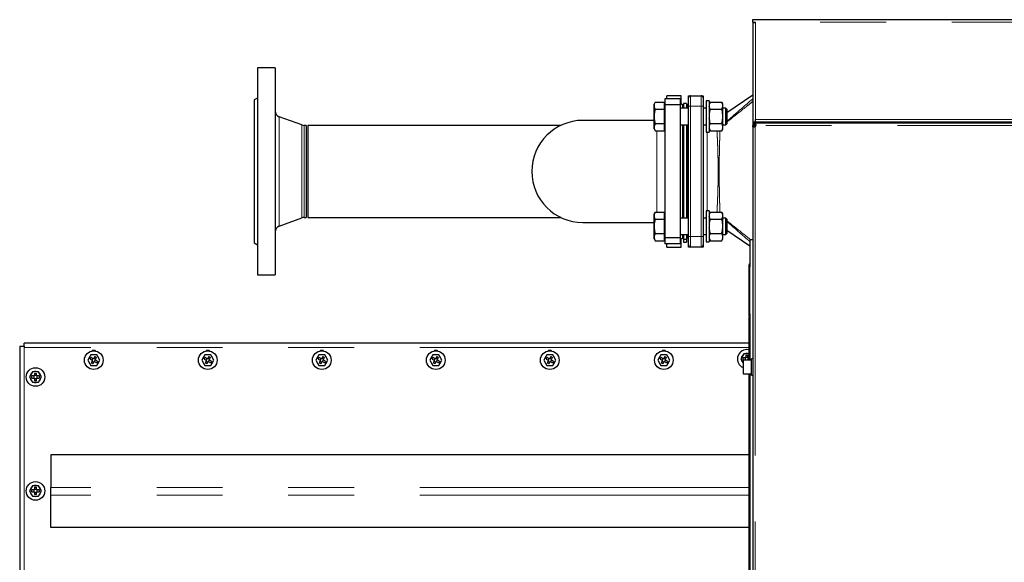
# Model space of a CAD drawing. Header units: millimetres. Extents: x 27 to 265, y 60 to 148.
# Tile 64 of 78: x 150 to 169, y 138 to 148. Entities that reach past the tile are written whole.
import ezdxf

# ---------------------------------------------------------------- set-up
doc = ezdxf.new("R2010")
doc.units = ezdxf.units.MM
doc.linetypes.add('PHANTOM', pattern=[12.7, 6.35, -1.27, 1.27, -1.27, 1.27, -1.27])

msp = doc.modelspace()

# ---------------------------------------------------------------- linework, layer by layer
at = {"color": 7, "linetype": 'Continuous', "lineweight": 25}
for p, q in [((164.232, 148.344), (164.232, 148.394)), ((164.232, 148.394), (164.282, 148.394)), ((164.282, 148.394), (174.422, 148.394)), ((164.232, 148.344), (164.282, 148.344)), ((164.232, 148.344), (164.232, 148.33)), ((164.232, 148.33), (164.232, 146.414)), ((164.257, 148.339), (164.257, 148.344)), ((155.01, 147.464), (154.67, 147.464)), ((154.67, 147.464), (154.67, 143.464)), ((155.01, 147.464), (155.01, 143.464)), ((154.67, 146.878), (154.61, 146.844)), ((162.85, 146.924), (162.57, 146.924)), ((162.57, 146.864), (162.57, 146.924)), ((162.85, 146.764), (162.85, 146.924)), ((162.99, 146.924), (163.03, 146.924)), ((162.99, 146.884), (162.99, 146.924)), ((162.99, 146.724), (162.99, 146.884)), ((163.03, 146.924), (163.23, 146.924)), ((163.23, 146.924), (163.27, 146.924)), ((163.27, 146.924), (163.27, 146.884)), ((163.27, 146.884), (163.27, 146.724)), ((164.232, 146.939), (163.73, 146.598)), ((154.61, 146.844), (154.61, 144.084)), ((162.346, 146.802), (162.324, 146.764)), ((162.324, 146.732), (162.324, 146.764)), ((162.324, 146.524), (162.324, 146.732)), ((162.346, 146.802), (162.524, 146.802)), ((162.524, 146.732), (162.524, 146.802)), ((162.53, 146.764), (162.524, 146.764)), ((162.524, 146.663), (162.524, 146.732)), ((162.83, 146.864), (162.53, 146.864)), ((162.53, 146.864), (162.53, 146.748)), ((162.83, 146.748), (162.53, 146.748)), ((162.53, 146.748), (162.53, 144.179)), ((162.83, 146.864), (162.83, 146.748)), ((162.87, 146.744), (162.83, 146.784)), ((162.83, 146.748), (162.83, 144.179)), ((162.99, 146.684), (162.83, 146.684)), ((162.89, 146.744), (162.85, 146.767)), ((162.89, 146.744), (162.87, 146.744)), ((162.87, 146.744), (162.87, 146.684)), ((162.95, 146.774), (162.89, 146.774)), ((162.89, 146.774), (162.89, 146.684)), ((162.95, 146.774), (162.95, 146.684)), ((162.96, 146.744), (162.95, 146.744)), ((162.99, 144.204), (162.99, 146.724)), ((163.27, 146.724), (163.27, 144.204)), ((163.33, 146.684), (163.27, 146.684)), ((163.39, 146.824), (163.33, 146.824)), ((163.33, 146.824), (163.33, 146.224)), ((163.39, 146.824), (163.39, 146.224)), ((163.411, 146.802), (163.39, 146.766)), ((163.411, 146.802), (163.63, 146.802)), ((163.65, 146.766), (163.63, 146.802)), ((163.65, 146.748), (163.65, 146.766)), ((163.65, 146.717), (163.65, 146.748)), ((163.65, 146.555), (163.65, 146.717)), ((163.71, 146.684), (163.65, 146.684)), ((163.73, 146.664), (163.71, 146.684)), ((163.71, 146.364), (163.71, 146.684)), ((155.529, 146.36), (155.089, 146.52)), ((162.324, 146.317), (162.324, 146.524)), ((162.346, 146.663), (162.524, 146.663)), ((162.524, 146.524), (162.524, 146.663)), ((162.524, 146.386), (162.524, 146.524)), ((163.411, 146.663), (163.63, 146.663)), ((163.65, 146.493), (163.65, 146.555)), ((163.65, 146.332), (163.65, 146.493)), ((163.73, 146.664), (163.73, 146.384)), ((155.61, 146.353), (155.57, 146.353)), ((155.61, 146.353), (155.61, 144.575)), ((160.526, 146.353), (155.64, 146.353)), ((155.64, 146.353), (155.64, 144.575)), ((162.324, 146.449), (160.95, 146.449)), ((162.324, 146.284), (162.324, 146.317)), ((162.346, 146.386), (162.524, 146.386)), ((162.524, 146.317), (162.524, 146.386)), ((162.524, 146.247), (162.524, 146.317)), ((162.83, 146.364), (162.99, 146.364)), ((162.87, 146.364), (162.87, 145.464)), ((162.89, 146.364), (162.89, 144.563)), ((162.95, 146.364), (162.95, 144.563)), ((163.27, 146.364), (163.33, 146.364)), ((163.411, 146.386), (163.63, 146.386)), ((163.65, 146.364), (163.71, 146.364)), ((163.65, 146.301), (163.65, 146.332)), ((163.65, 146.282), (163.65, 146.301)), ((163.71, 146.364), (163.73, 146.384)), ((164.282, 146.414), (164.232, 146.414)), ((164.232, 146.414), (164.232, 146.349)), ((164.232, 146.349), (164.252, 146.349)), ((164.232, 146.326), (164.232, 146.349)), ((164.252, 146.326), (164.232, 146.326)), ((164.232, 146.326), (164.232, 136.281)), ((164.252, 146.326), (164.252, 146.349)), ((164.277, 146.349), (164.252, 146.349)), ((164.258, 146.414), (164.258, 146.394)), ((164.258, 146.391), (164.258, 146.394)), ((211.424, 146.394), (164.258, 146.394)), ((164.258, 146.372), (164.258, 146.391)), ((164.288, 146.349), (164.277, 146.349)), ((164.282, 146.414), (164.282, 146.464)), ((174.422, 146.414), (164.282, 146.414)), ((165.629, 146.414), (165.629, 146.394)), ((165.681, 146.414), (165.681, 146.394)), ((165.784, 146.414), (165.784, 146.394)), ((165.836, 146.414), (165.836, 146.394)), ((162.324, 146.284), (162.346, 146.247)), ((162.346, 146.247), (162.524, 146.247)), ((162.524, 146.284), (162.53, 146.284)), ((163.33, 146.224), (163.39, 146.224)), ((163.39, 146.282), (163.411, 146.247)), ((163.411, 146.247), (163.63, 146.247)), ((163.63, 146.247), (163.65, 146.282)), ((162.87, 145.464), (162.87, 144.563)), ((162.346, 144.68), (162.324, 144.643)), ((162.324, 144.611), (162.324, 144.643)), ((162.324, 144.403), (162.324, 144.611)), ((162.346, 144.68), (162.524, 144.68)), ((162.524, 144.611), (162.524, 144.68)), ((162.53, 144.643), (162.524, 144.643)), ((162.524, 144.542), (162.524, 144.611)), ((163.39, 144.703), (163.33, 144.703)), ((163.33, 144.703), (163.33, 144.103)), ((163.39, 144.703), (163.39, 144.103)), ((163.411, 144.68), (163.39, 144.645)), ((163.411, 144.68), (163.63, 144.68)), ((163.65, 144.645), (163.63, 144.68)), ((163.65, 144.626), (163.65, 144.645)), ((163.65, 144.595), (163.65, 144.626)), ((163.65, 144.434), (163.65, 144.595)), ((155.089, 144.408), (155.529, 144.567)), ((155.57, 144.575), (155.61, 144.575)), ((155.64, 144.575), (160.526, 144.575)), ((160.95, 144.479), (162.324, 144.479)), ((162.324, 144.195), (162.324, 144.403)), ((162.346, 144.542), (162.524, 144.542)), ((162.524, 144.403), (162.524, 144.542)), ((162.524, 144.264), (162.524, 144.403)), ((162.99, 144.563), (162.83, 144.563)), ((163.33, 144.563), (163.27, 144.563)), ((163.411, 144.542), (163.63, 144.542)), ((163.71, 144.563), (163.65, 144.563)), ((163.65, 144.372), (163.65, 144.434)), ((163.73, 144.543), (163.71, 144.563)), ((163.71, 144.243), (163.71, 144.563)), ((163.73, 144.543), (163.73, 144.263)), ((162.346, 144.264), (162.524, 144.264)), ((162.524, 144.195), (162.524, 144.264)), ((162.83, 144.243), (162.99, 144.243)), ((162.87, 144.243), (162.87, 144.184)), ((162.89, 144.243), (162.89, 144.154)), ((162.95, 144.243), (162.95, 144.154)), ((163.27, 144.243), (163.33, 144.243)), ((163.411, 144.264), (163.63, 144.264)), ((163.65, 144.211), (163.65, 144.372)), ((163.65, 144.243), (163.71, 144.243)), ((163.65, 144.18), (163.65, 144.211)), ((163.71, 144.243), (163.73, 144.263)), ((163.73, 144.33), (164.172, 144.029)), ((154.61, 144.084), (154.67, 144.049)), ((162.324, 144.163), (162.324, 144.195)), ((162.324, 144.163), (162.346, 144.126)), ((162.346, 144.126), (162.524, 144.126)), ((162.524, 144.126), (162.524, 144.195)), ((162.524, 144.163), (162.53, 144.163)), ((162.83, 144.179), (162.53, 144.179)), ((162.53, 144.179), (162.53, 144.064)), ((162.83, 144.064), (162.53, 144.064)), ((162.57, 144.004), (162.57, 144.064)), ((162.83, 144.144), (162.87, 144.184)), ((162.83, 144.179), (162.83, 144.064)), ((162.85, 144.161), (162.89, 144.184)), ((162.85, 144.004), (162.85, 144.164)), ((162.87, 144.184), (162.89, 144.184)), ((162.89, 144.154), (162.95, 144.154)), ((162.89, 144.154), (162.89, 144.095)), ((162.89, 144.095), (162.95, 144.095)), ((162.95, 144.184), (162.96, 144.184)), ((162.95, 144.154), (162.95, 144.095)), ((162.99, 144.044), (162.99, 144.204)), ((162.99, 144.004), (162.99, 144.044)), ((163.27, 144.204), (163.27, 144.044)), ((163.27, 144.044), (163.27, 144.004)), ((163.33, 144.103), (163.39, 144.103)), ((163.39, 144.161), (163.411, 144.126)), ((163.411, 144.126), (163.63, 144.126)), ((163.63, 144.126), (163.65, 144.161)), ((163.65, 144.161), (163.65, 144.18)), ((164.172, 144.152), (164.172, 143.637)), ((164.172, 144.152), (164.232, 144.152)), ((162.57, 144.004), (162.85, 144.004)), ((163.03, 144.004), (162.99, 144.004)), ((163.23, 144.004), (163.03, 144.004)), ((163.27, 144.004), (163.23, 144.004)), ((164.156, 143.618), (164.156, 143.658)), ((164.156, 143.658), (164.172, 143.658)), ((154.67, 143.464), (155.01, 143.464)), ((164.156, 142.716), (164.156, 143.618)), ((164.172, 143.637), (164.172, 143.618)), ((164.172, 142.716), (164.172, 143.618)), ((164.156, 142.676), (164.156, 142.716)), ((164.172, 142.716), (164.172, 142.696)), ((164.172, 142.696), (164.172, 141.818)), ((164.172, 142.676), (164.156, 142.676)), ((164.156, 142.676), (164.156, 142.656)), ((164.156, 142.656), (164.172, 142.656)), ((164.156, 141.818), (164.156, 142.656)), ((150.167, 142.088), (150.167, 142.148)), ((164.156, 142.148), (150.167, 142.148)), ((150.082, 142.088), (150.082, 123.3)), ((150.082, 142.088), (150.167, 142.088)), ((150.167, 142.088), (150.167, 142.063)), ((164.055, 141.943), (163.997, 141.843)), ((164.156, 141.943), (164.055, 141.943)), ((151.455, 141.919), (151.397, 141.819)), ((151.397, 141.819), (151.455, 141.719)), ((151.442, 141.837), (151.462, 141.872)), ((151.442, 141.837), (151.485, 141.812)), ((151.57, 141.919), (151.455, 141.919)), ((151.485, 141.812), (151.46, 141.768)), ((151.495, 141.748), (151.46, 141.768)), ((151.505, 141.846), (151.462, 141.872)), ((151.497, 141.851), (151.477, 141.817)), ((151.48, 141.803), (151.515, 141.783)), ((151.495, 141.748), (151.52, 141.792)), ((151.53, 141.89), (151.505, 141.846)), ((151.545, 141.835), (151.51, 141.855)), ((151.52, 141.792), (151.563, 141.767)), ((151.528, 141.787), (151.548, 141.821)), ((151.53, 141.89), (151.565, 141.87)), ((151.54, 141.826), (151.565, 141.87)), ((151.583, 141.801), (151.54, 141.826)), ((151.583, 141.801), (151.563, 141.767)), ((151.628, 141.819), (151.57, 141.919)), ((151.57, 141.719), (151.628, 141.819)), ((153.655, 141.919), (153.597, 141.819)), ((153.597, 141.819), (153.655, 141.719)), ((153.642, 141.837), (153.662, 141.872)), ((153.642, 141.837), (153.685, 141.812)), ((153.77, 141.919), (153.655, 141.919)), ((153.685, 141.812), (153.66, 141.768)), ((153.695, 141.748), (153.66, 141.768)), ((153.705, 141.846), (153.662, 141.872)), ((153.697, 141.851), (153.677, 141.817)), ((153.68, 141.803), (153.715, 141.783)), ((153.695, 141.748), (153.72, 141.792)), ((153.73, 141.89), (153.705, 141.846)), ((153.745, 141.835), (153.71, 141.855)), ((153.72, 141.792), (153.763, 141.767)), ((153.728, 141.787), (153.748, 141.821)), ((153.73, 141.89), (153.765, 141.87)), ((153.74, 141.826), (153.765, 141.87)), ((153.783, 141.801), (153.74, 141.826)), ((153.783, 141.801), (153.763, 141.767)), ((153.828, 141.819), (153.77, 141.919)), ((153.77, 141.719), (153.828, 141.819)), ((155.855, 141.919), (155.797, 141.819)), ((155.797, 141.819), (155.855, 141.719)), ((155.842, 141.837), (155.862, 141.872)), ((155.842, 141.837), (155.885, 141.812)), ((155.97, 141.919), (155.855, 141.919)), ((155.885, 141.812), (155.86, 141.768)), ((155.895, 141.748), (155.86, 141.768)), ((155.905, 141.846), (155.862, 141.872)), ((155.897, 141.851), (155.877, 141.817)), ((155.88, 141.803), (155.915, 141.783)), ((155.895, 141.748), (155.92, 141.792)), ((155.93, 141.89), (155.905, 141.846)), ((155.945, 141.835), (155.91, 141.855)), ((155.92, 141.792), (155.963, 141.767)), ((155.928, 141.787), (155.948, 141.821)), ((155.93, 141.89), (155.965, 141.87)), ((155.94, 141.826), (155.965, 141.87)), ((155.983, 141.801), (155.94, 141.826)), ((155.983, 141.801), (155.963, 141.767)), ((156.028, 141.819), (155.97, 141.919)), ((155.97, 141.719), (156.028, 141.819)), ((158.055, 141.919), (157.997, 141.819)), ((157.997, 141.819), (158.055, 141.719)), ((158.042, 141.837), (158.062, 141.872)), ((158.042, 141.837), (158.085, 141.812)), ((158.17, 141.919), (158.055, 141.919)), ((158.085, 141.812), (158.06, 141.768)), ((158.095, 141.748), (158.06, 141.768)), ((158.105, 141.846), (158.062, 141.872)), ((158.097, 141.851), (158.077, 141.817)), ((158.08, 141.803), (158.115, 141.783)), ((158.095, 141.748), (158.12, 141.792)), ((158.13, 141.89), (158.105, 141.846)), ((158.145, 141.835), (158.11, 141.855)), ((158.12, 141.792), (158.163, 141.767)), ((158.128, 141.787), (158.148, 141.821)), ((158.13, 141.89), (158.165, 141.87)), ((158.14, 141.826), (158.165, 141.87)), ((158.183, 141.801), (158.14, 141.826)), ((158.183, 141.801), (158.163, 141.767)), ((158.228, 141.819), (158.17, 141.919)), ((158.17, 141.719), (158.228, 141.819)), ((160.255, 141.919), (160.197, 141.819)), ((160.197, 141.819), (160.255, 141.719)), ((160.242, 141.837), (160.262, 141.872)), ((160.242, 141.837), (160.285, 141.812)), ((160.37, 141.919), (160.255, 141.919)), ((160.285, 141.812), (160.26, 141.768)), ((160.295, 141.748), (160.26, 141.768)), ((160.305, 141.846), (160.262, 141.872)), ((160.297, 141.851), (160.277, 141.817)), ((160.28, 141.803), (160.315, 141.783)), ((160.295, 141.748), (160.32, 141.792)), ((160.33, 141.89), (160.305, 141.846)), ((160.345, 141.835), (160.31, 141.855)), ((160.32, 141.792), (160.363, 141.767)), ((160.328, 141.787), (160.348, 141.821)), ((160.33, 141.89), (160.365, 141.87)), ((160.34, 141.826), (160.365, 141.87)), ((160.383, 141.801), (160.34, 141.826)), ((160.383, 141.801), (160.363, 141.767)), ((160.428, 141.819), (160.37, 141.919)), ((160.37, 141.719), (160.428, 141.819)), ((162.455, 141.919), (162.397, 141.819)), ((162.397, 141.819), (162.455, 141.719)), ((162.442, 141.837), (162.462, 141.872)), ((162.442, 141.837), (162.485, 141.812)), ((162.57, 141.919), (162.455, 141.919)), ((162.485, 141.812), (162.46, 141.768)), ((162.495, 141.748), (162.46, 141.768)), ((162.505, 141.846), (162.462, 141.872)), ((162.497, 141.851), (162.477, 141.817)), ((162.48, 141.803), (162.515, 141.783)), ((162.495, 141.748), (162.52, 141.792)), ((162.53, 141.89), (162.505, 141.846)), ((162.545, 141.835), (162.51, 141.855)), ((162.52, 141.792), (162.563, 141.767)), ((162.528, 141.787), (162.548, 141.821)), ((162.53, 141.89), (162.565, 141.87)), ((162.54, 141.826), (162.565, 141.87)), ((162.583, 141.801), (162.54, 141.826)), ((162.583, 141.801), (162.563, 141.767)), ((162.628, 141.819), (162.57, 141.919)), ((162.57, 141.719), (162.628, 141.819)), ((163.997, 141.843), (164.042, 141.764)), ((164.092, 141.863), (164.042, 141.863)), ((164.042, 141.823), (164.042, 141.863)), ((164.042, 141.823), (164.092, 141.823)), ((164.042, 141.764), (164.042, 141.808)), ((164.042, 141.764), (164.042, 141.568)), ((164.202, 141.818), (164.052, 141.818)), ((164.082, 141.863), (164.082, 141.823)), ((164.092, 141.913), (164.132, 141.913)), ((164.092, 141.913), (164.092, 141.863)), ((164.132, 141.873), (164.092, 141.873)), ((164.092, 141.823), (164.092, 141.818)), ((164.132, 141.863), (164.132, 141.913)), ((164.156, 141.863), (164.132, 141.863)), ((164.132, 141.818), (164.132, 141.823)), ((164.132, 141.823), (164.156, 141.823)), ((164.142, 141.823), (164.142, 141.863)), ((164.232, 141.845), (164.202, 141.845)), ((164.202, 141.531), (164.202, 141.845)), ((150.33, 141.594), (150.272, 141.494)), ((150.445, 141.594), (150.33, 141.594)), ((150.367, 141.564), (150.407, 141.564)), ((150.367, 141.564), (150.367, 141.514)), ((150.407, 141.514), (150.407, 141.564)), ((150.503, 141.494), (150.445, 141.594)), ((151.455, 141.719), (151.57, 141.719)), ((153.655, 141.719), (153.77, 141.719)), ((155.855, 141.719), (155.97, 141.719)), ((158.055, 141.719), (158.17, 141.719)), ((160.255, 141.719), (160.37, 141.719)), ((162.455, 141.719), (162.57, 141.719)), ((164.052, 141.558), (164.202, 141.558)), ((164.156, 136.696), (164.156, 141.558)), ((164.172, 141.558), (164.172, 136.655)), ((150.272, 141.494), (150.33, 141.394)), ((150.367, 141.514), (150.317, 141.514)), ((150.317, 141.474), (150.317, 141.514)), ((150.317, 141.474), (150.367, 141.474)), ((150.33, 141.394), (150.445, 141.394)), ((150.357, 141.514), (150.357, 141.474)), ((150.407, 141.524), (150.367, 141.524)), ((150.367, 141.474), (150.367, 141.423)), ((150.367, 141.464), (150.407, 141.464)), ((150.407, 141.423), (150.367, 141.423)), ((150.458, 141.514), (150.407, 141.514)), ((150.407, 141.474), (150.458, 141.474)), ((150.407, 141.423), (150.407, 141.474)), ((150.417, 141.474), (150.417, 141.514)), ((150.445, 141.394), (150.503, 141.494)), ((150.458, 141.514), (150.458, 141.474)), ((164.202, 141.531), (164.232, 141.531)), ((164.156, 139.99), (150.682, 139.99)), ((150.682, 139.99), (150.682, 139.361)), ((150.33, 139.394), (150.272, 139.294)), ((150.272, 139.294), (150.33, 139.194)), ((150.367, 139.314), (150.317, 139.314)), ((150.317, 139.274), (150.317, 139.314)), ((150.317, 139.274), (150.367, 139.274)), ((150.445, 139.394), (150.33, 139.394)), ((150.357, 139.314), (150.357, 139.274)), ((150.367, 139.364), (150.407, 139.364)), ((150.367, 139.364), (150.367, 139.314)), ((150.407, 139.324), (150.367, 139.324)), ((150.367, 139.274), (150.367, 139.223)), ((150.407, 139.314), (150.407, 139.364)), ((150.458, 139.314), (150.407, 139.314)), ((150.407, 139.274), (150.458, 139.274)), ((150.407, 139.223), (150.407, 139.274)), ((150.417, 139.274), (150.417, 139.314)), ((150.503, 139.294), (150.445, 139.394)), ((150.445, 139.194), (150.503, 139.294)), ((150.458, 139.314), (150.458, 139.274)), ((150.682, 139.214), (150.682, 139.361)), ((150.33, 139.194), (150.445, 139.194)), ((150.367, 139.264), (150.407, 139.264)), ((150.407, 139.223), (150.367, 139.223)), ((150.682, 138.585), (150.682, 139.214)), ((164.156, 138.585), (150.682, 138.585))]:
    msp.add_line(p, q, dxfattribs=at)
at = {"color": 8, "linetype": 'PHANTOM', "lineweight": 18}
for p, q in [((174.422, 148.344), (164.282, 148.344)), ((164.282, 148.344), (164.282, 146.464)), ((163.03, 146.924), (163.03, 146.724)), ((163.23, 146.724), (163.23, 146.924)), ((162.96, 146.684), (162.96, 146.744)), ((162.99, 146.724), (163.03, 146.724)), ((163.23, 146.724), (163.03, 146.724)), ((163.03, 146.724), (163.03, 144.204)), ((163.23, 146.724), (163.27, 146.724)), ((163.23, 144.204), (163.23, 146.724)), ((155.089, 146.52), (155.089, 144.408)), ((155.529, 146.36), (155.529, 144.567)), ((155.57, 146.353), (155.57, 144.575)), ((162.96, 144.563), (162.96, 146.364)), ((163.664, 146.364), (163.65, 146.353)), ((163.65, 146.361), (163.655, 146.364)), ((164.277, 146.349), (164.277, 146.326)), ((164.277, 146.326), (164.277, 136.281)), ((164.282, 146.464), (174.422, 146.464)), ((211.469, 146.349), (164.288, 146.349)), ((163.35, 146.224), (163.35, 144.703)), ((163.65, 144.574), (163.664, 144.563)), ((163.655, 144.563), (163.65, 144.567)), ((162.96, 144.184), (162.96, 144.243)), ((162.99, 144.204), (163.03, 144.204)), ((163.03, 144.204), (163.23, 144.204)), ((163.03, 144.204), (163.03, 144.004)), ((163.23, 144.204), (163.27, 144.204)), ((163.23, 144.004), (163.23, 144.204)), ((164.172, 143.618), (164.156, 143.618)), ((164.156, 142.716), (164.172, 142.716)), ((150.167, 142.063), (150.167, 123.325)), ((164.156, 142.063), (150.167, 142.063)), ((164.052, 141.818), (164.052, 141.771)), ((164.052, 141.771), (164.052, 141.558)), ((164.156, 139.361), (150.682, 139.361)), ((164.156, 139.214), (150.682, 139.214))]:
    msp.add_line(p, q, dxfattribs=at)
at = {"color": 7, "linetype": 'Continuous', "lineweight": 25, "flags": 128}
for points in [[(164.172, 143.688), (164.172, 143.688), (164.167, 143.683), (164.163, 143.678), (164.159, 143.671), (164.157, 143.665), (164.156, 143.658)], [(164.156, 142.017), (164.149, 142.019), (164.112, 142.023)]]:
    msp.add_lwpolyline(points, dxfattribs=at)
at = {"color": 7, "linetype": 'Continuous', "lineweight": 25}
for centre in [(151.512, 141.819), (153.712, 141.819), (155.912, 141.819), (158.112, 141.819), (160.312, 141.819), (162.512, 141.819), (150.387, 141.494), (150.387, 139.294)]:
    msp.add_circle(centre, 0.18, dxfattribs=at)
for centre, radius, start, end in [((163.03, 146.884), 0.04, 90, 180), ((163.23, 146.884), 0.04, 0, 90), ((162.96, 146.774), 0.03, 270, 0), ((155.13, 146.633), 0.12, 180, 250), ((155.57, 146.473), 0.12, 250, 270), ((160.95, 145.464), 0.985, 90, 270), ((164.258, 146.349), 0.03, 310.8816, 359.9332), ((155.13, 144.295), 0.12, 110, 180), ((155.57, 144.455), 0.12, 90, 110), ((162.96, 144.154), 0.03, 0, 90), ((163.03, 144.044), 0.04, 180, 270), ((163.23, 144.044), 0.04, 270, 0), ((151.512, 141.943), 0.065, 53.3803, 126.6197), ((153.712, 141.943), 0.065, 53.3803, 126.6197), ((155.912, 141.943), 0.065, 53.3803, 126.6197), ((158.112, 141.943), 0.065, 53.3803, 126.6197), ((160.312, 141.943), 0.065, 53.3803, 126.6197), ((162.512, 141.943), 0.065, 53.3803, 126.6197), ((164.112, 141.843), 0.18, 90, 247.1146), ((164.112, 141.843), 0.105, 72.2472, 107.7528), ((151.512, 141.819), 0.105, 132.2472, 167.7528), ((151.512, 141.819), 0.105, 192.2472, 227.7528), ((151.512, 141.819), 0.105, 72.2472, 107.7528), ((151.512, 141.819), 0.105, 12.2472, 47.7528), ((151.512, 141.819), 0.105, 312.2472, 347.7528), ((153.712, 141.819), 0.105, 132.2472, 167.7528), ((153.712, 141.819), 0.105, 192.2472, 227.7528), ((153.712, 141.819), 0.105, 72.2472, 107.7528), ((153.712, 141.819), 0.105, 12.2472, 47.7528), ((153.712, 141.819), 0.105, 312.2472, 347.7528), ((155.912, 141.819), 0.105, 132.2472, 167.7528), ((155.912, 141.819), 0.105, 192.2472, 227.7528), ((155.912, 141.819), 0.105, 72.2472, 107.7528), ((155.912, 141.819), 0.105, 12.2472, 47.7528), ((155.912, 141.819), 0.105, 312.2472, 347.7528), ((158.112, 141.819), 0.105, 132.2472, 167.7528), ((158.112, 141.819), 0.105, 192.2472, 227.7528), ((158.112, 141.819), 0.105, 72.2472, 107.7528), ((158.112, 141.819), 0.105, 12.2472, 47.7528), ((158.112, 141.819), 0.105, 312.2472, 347.7528), ((160.312, 141.819), 0.105, 132.2472, 167.7528), ((160.312, 141.819), 0.105, 192.2472, 227.7528), ((160.312, 141.819), 0.105, 72.2472, 107.7528), ((160.312, 141.819), 0.105, 12.2472, 47.7528), ((160.312, 141.819), 0.105, 312.2472, 347.7528), ((162.512, 141.819), 0.105, 132.2472, 167.7528), ((162.512, 141.819), 0.105, 192.2472, 227.7528), ((162.512, 141.819), 0.105, 72.2472, 107.7528), ((162.512, 141.819), 0.105, 12.2472, 47.7528), ((162.512, 141.819), 0.105, 312.2472, 347.7528), ((164.112, 141.843), 0.105, 132.2472, 167.7528), ((164.112, 141.843), 0.105, 192.2472, 227.7528), ((164.052, 141.808), 0.01, 90, 180), ((150.387, 141.494), 0.105, 132.2472, 167.7528), ((150.387, 141.494), 0.105, 72.2472, 107.7528), ((150.387, 141.494), 0.105, 12.2472, 47.7528), ((151.512, 141.819), 0.105, 252.2472, 287.7528), ((153.712, 141.819), 0.105, 252.2472, 287.7528), ((155.912, 141.819), 0.105, 252.2472, 287.7528), ((158.112, 141.819), 0.105, 252.2472, 287.7528), ((160.312, 141.819), 0.105, 252.2472, 287.7528), ((162.512, 141.819), 0.105, 252.2472, 287.7528), ((164.052, 141.568), 0.01, 180, 270), ((150.387, 141.494), 0.105, 192.2472, 227.7528), ((150.387, 141.494), 0.105, 252.2472, 287.7528), ((150.387, 141.494), 0.105, 312.2472, 347.7528), ((150.387, 139.294), 0.105, 132.2472, 167.7528), ((150.387, 139.294), 0.105, 192.2472, 227.7528), ((150.387, 139.294), 0.105, 72.2472, 107.7528), ((150.387, 139.294), 0.105, 12.2472, 47.7528), ((150.387, 139.294), 0.105, 312.2472, 347.7528), ((150.387, 139.294), 0.105, 252.2472, 287.7528)]:
    msp.add_arc(centre, radius, start, end, dxfattribs=at)
for points, knots in [([(164.232, 148.33), (164.233, 148.331), (164.234, 148.333), (164.243, 148.336), (164.256, 148.339), (164.27, 148.341), (164.279, 148.343), (164.282, 148.344)], [0, 0, 0, 0, 0.218164, 0.4363, 0.6545, 0.872654, 1, 1, 1, 1]), ([(162.346, 146.802), (162.344, 146.797), (162.336, 146.784), (162.327, 146.761), (162.325, 146.742), (162.324, 146.732)], [0, 0, 0, 0, 0.194802, 0.594661, 1, 1, 1, 1]), ([(162.324, 146.732), (162.325, 146.727), (162.325, 146.713), (162.332, 146.69), (162.341, 146.672), (162.346, 146.663)], [0, 0, 0, 0, 0.219147, 0.607268, 1, 1, 1, 1]), ([(163.39, 146.748), (163.391, 146.752), (163.395, 146.77), (163.404, 146.788), (163.411, 146.802)], [0, 0, 0, 0, 0.2308051, 1, 1, 1, 1]), ([(163.411, 146.663), (163.408, 146.669), (163.398, 146.686), (163.393, 146.704), (163.39, 146.717)], [0, 0, 0, 0, 0.31667, 1, 1, 1, 1]), ([(163.65, 146.748), (163.65, 146.752), (163.646, 146.77), (163.637, 146.788), (163.63, 146.802)], [0, 0, 0, 0, 0.230809, 1, 1, 1, 1]), ([(163.63, 146.663), (163.633, 146.669), (163.643, 146.686), (163.647, 146.704), (163.65, 146.717)], [0, 0, 0, 0, 0.316668, 1, 1, 1, 1]), ([(162.346, 146.663), (162.34, 146.64), (162.328, 146.595), (162.326, 146.548), (162.324, 146.524)], [0, 0, 0, 0, 0.495459, 1, 1, 1, 1]), ([(162.324, 146.524), (162.325, 146.521), (162.325, 146.496), (162.329, 146.449), (162.34, 146.407), (162.346, 146.386)], [0, 0, 0, 0, 0.070098, 0.530785, 1, 1, 1, 1]), ([(163.39, 146.555), (163.391, 146.557), (163.393, 146.593), (163.402, 146.628), (163.411, 146.663)], [0, 0, 0, 0, 0.030009, 1, 1, 1, 1]), ([(163.411, 146.386), (163.41, 146.39), (163.4, 146.425), (163.395, 146.461), (163.39, 146.493)], [0, 0, 0, 0, 0.107806, 1, 1, 1, 1]), ([(163.65, 146.555), (163.65, 146.557), (163.648, 146.593), (163.639, 146.628), (163.63, 146.663)], [0, 0, 0, 0, 0.030012, 1, 1, 1, 1]), ([(163.63, 146.386), (163.631, 146.39), (163.641, 146.425), (163.646, 146.461), (163.65, 146.493)], [0, 0, 0, 0, 0.107806, 1, 1, 1, 1]), ([(162.346, 146.386), (162.34, 146.375), (162.328, 146.352), (162.326, 146.328), (162.324, 146.317)], [0, 0, 0, 0, 0.495455, 1, 1, 1, 1]), ([(162.324, 146.317), (162.325, 146.315), (162.325, 146.302), (162.329, 146.279), (162.34, 146.258), (162.346, 146.247)], [0, 0, 0, 0, 0.0700973, 0.5307868, 1, 1, 1, 1]), ([(163.39, 146.332), (163.391, 146.333), (163.393, 146.351), (163.402, 146.369), (163.411, 146.386)], [0, 0, 0, 0, 0.030013, 1, 1, 1, 1]), ([(163.411, 146.247), (163.41, 146.249), (163.4, 146.267), (163.395, 146.285), (163.39, 146.301)], [0, 0, 0, 0, 0.107801, 1, 1, 1, 1]), ([(163.65, 146.332), (163.65, 146.333), (163.648, 146.351), (163.639, 146.369), (163.63, 146.386)], [0, 0, 0, 0, 0.030016, 1, 1, 1, 1]), ([(163.63, 146.247), (163.631, 146.249), (163.641, 146.267), (163.646, 146.285), (163.65, 146.301)], [0, 0, 0, 0, 0.107801, 1, 1, 1, 1]), ([(164.277, 146.326), (164.275, 146.325), (164.27, 146.323), (164.261, 146.32), (164.253, 146.319), (164.245, 146.319), (164.239, 146.319), (164.235, 146.32), (164.233, 146.323), (164.233, 146.325), (164.232, 146.326)], [0, 0, 0, 0, 0.115386, 0.238976, 0.368202, 0.499999, 0.631887, 0.760881, 0.883223, 1, 1, 1, 1]), ([(164.26, 146.319), (164.259, 146.319), (164.256, 146.319), (164.254, 146.32), (164.253, 146.323), (164.253, 146.325), (164.252, 146.326)], [0, 0, 0, 0, 0.249881, 0.4999, 0.747513, 1, 1, 1, 1]), ([(164.258, 146.391), (164.26, 146.391), (164.264, 146.39), (164.27, 146.389), (164.275, 146.387), (164.279, 146.383), (164.283, 146.377), (164.286, 146.369), (164.288, 146.359), (164.288, 146.352), (164.288, 146.349)], [0, 0, 0, 0, 0.088487, 0.183973, 0.291073, 0.411862, 0.545631, 0.69052, 0.841951, 1, 1, 1, 1]), ([(164.258, 146.372), (164.262, 146.372), (164.268, 146.372), (164.275, 146.37), (164.279, 146.368), (164.283, 146.364), (164.286, 146.36), (164.288, 146.355), (164.288, 146.351), (164.288, 146.349)], [0, 0, 0, 0, 0.249252, 0.374492, 0.4997, 0.624907, 0.749997, 0.873991, 1, 1, 1, 1]), ([(162.346, 144.68), (162.344, 144.676), (162.336, 144.662), (162.327, 144.639), (162.325, 144.62), (162.324, 144.611)], [0, 0, 0, 0, 0.194802, 0.594662, 1, 1, 1, 1]), ([(162.324, 144.611), (162.325, 144.606), (162.325, 144.592), (162.332, 144.568), (162.341, 144.551), (162.346, 144.542)], [0, 0, 0, 0, 0.219147, 0.607268, 1, 1, 1, 1]), ([(163.39, 144.626), (163.391, 144.631), (163.395, 144.649), (163.404, 144.667), (163.411, 144.68)], [0, 0, 0, 0, 0.230805, 1, 1, 1, 1]), ([(163.411, 144.542), (163.408, 144.547), (163.398, 144.565), (163.393, 144.583), (163.39, 144.595)], [0, 0, 0, 0, 0.31667, 1, 1, 1, 1]), ([(163.65, 144.626), (163.65, 144.631), (163.646, 144.649), (163.637, 144.667), (163.63, 144.68)], [0, 0, 0, 0, 0.230809, 1, 1, 1, 1]), ([(163.63, 144.542), (163.633, 144.547), (163.643, 144.565), (163.647, 144.583), (163.65, 144.595)], [0, 0, 0, 0, 0.316668, 1, 1, 1, 1]), ([(162.346, 144.542), (162.34, 144.519), (162.328, 144.474), (162.326, 144.427), (162.324, 144.403)], [0, 0, 0, 0, 0.495459, 1, 1, 1, 1]), ([(162.324, 144.403), (162.325, 144.4), (162.325, 144.375), (162.329, 144.328), (162.34, 144.286), (162.346, 144.264)], [0, 0, 0, 0, 0.070098, 0.530785, 1, 1, 1, 1]), ([(163.39, 144.434), (163.391, 144.435), (163.393, 144.472), (163.402, 144.507), (163.411, 144.542)], [0, 0, 0, 0, 0.030008, 1, 1, 1, 1]), ([(163.65, 144.434), (163.65, 144.435), (163.648, 144.472), (163.639, 144.507), (163.63, 144.542)], [0, 0, 0, 0, 0.0300112, 1, 1, 1, 1]), ([(162.346, 144.264), (162.34, 144.253), (162.328, 144.231), (162.326, 144.207), (162.324, 144.195)], [0, 0, 0, 0, 0.495454, 1, 1, 1, 1]), ([(163.411, 144.264), (163.41, 144.268), (163.4, 144.303), (163.395, 144.34), (163.39, 144.372)], [0, 0, 0, 0, 0.107806, 1, 1, 1, 1]), ([(163.39, 144.211), (163.391, 144.211), (163.393, 144.229), (163.402, 144.247), (163.411, 144.264)], [0, 0, 0, 0, 0.030012, 1, 1, 1, 1]), ([(163.63, 144.264), (163.631, 144.268), (163.641, 144.303), (163.646, 144.34), (163.65, 144.372)], [0, 0, 0, 0, 0.107806, 1, 1, 1, 1]), ([(163.65, 144.211), (163.65, 144.211), (163.648, 144.229), (163.639, 144.247), (163.63, 144.264)], [0, 0, 0, 0, 0.030016, 1, 1, 1, 1]), ([(162.324, 144.195), (162.325, 144.194), (162.325, 144.181), (162.329, 144.158), (162.34, 144.137), (162.346, 144.126)], [0, 0, 0, 0, 0.070096, 0.530786, 1, 1, 1, 1]), ([(163.411, 144.126), (163.41, 144.128), (163.4, 144.145), (163.395, 144.164), (163.39, 144.18)], [0, 0, 0, 0, 0.107802, 1, 1, 1, 1]), ([(163.63, 144.126), (163.631, 144.128), (163.641, 144.145), (163.646, 144.164), (163.65, 144.18)], [0, 0, 0, 0, 0.107801, 1, 1, 1, 1])]:
    msp.add_open_spline(points, degree=3, knots=knots, dxfattribs=at)
at = {"color": 8, "linetype": 'PHANTOM', "lineweight": 18}
for points, knots in [([(163.73, 146.432), (163.75, 146.449), (163.879, 146.564), (164.047, 146.708), (164.194, 146.835), (164.232, 146.867)], [0, 0, 0, 0, 0.118468, 0.773381, 1, 1, 1, 1]), ([(164.232, 146.817), (164.196, 146.788), (164.048, 146.669), (163.88, 146.537), (163.75, 146.433), (163.73, 146.417)], [0, 0, 0, 0, 0.217444, 0.878983, 1, 1, 1, 1]), ([(162.376, 145.464), (162.376, 145.502), (162.376, 145.595), (162.376, 145.714), (162.376, 145.818), (162.376, 145.92), (162.376, 146.015), (162.376, 146.103), (162.375, 146.144), (162.375, 146.194), (162.375, 146.221), (162.375, 146.247)], [0, 0, 0, 0, 0.126026, 0.305964, 0.398627, 0.49129, 0.671236, 0.7639, 0.856565, 0.857338, 1, 1, 1, 1]), ([(163.538, 144.68), (163.539, 144.701), (163.542, 144.756), (163.547, 144.854), (163.551, 144.963), (163.555, 145.067), (163.558, 145.185), (163.56, 145.318), (163.561, 145.454), (163.56, 145.579), (163.559, 145.692), (163.556, 145.803), (163.553, 145.91), (163.55, 146.01), (163.545, 146.109), (163.541, 146.189), (163.539, 146.232), (163.538, 146.247)], [0, 0, 0, 0, 0.055614, 0.144171, 0.208572, 0.273179, 0.337579, 0.418889, 0.500198, 0.564415, 0.628838, 0.693055, 0.757271, 0.821691, 0.885908, 0.959678, 1, 1, 1, 1]), ([(163.593, 146.247), (163.593, 146.237), (163.593, 146.197), (163.591, 146.119), (163.589, 146.017), (163.586, 145.914), (163.584, 145.806), (163.582, 145.694), (163.581, 145.579), (163.58, 145.453), (163.581, 145.317), (163.583, 145.184), (163.585, 145.064), (163.588, 144.958), (163.59, 144.845), (163.592, 144.75), (163.593, 144.697), (163.593, 144.68)], [0, 0, 0, 0, 0.026122, 0.102965, 0.169242, 0.235705, 0.301984, 0.367833, 0.433869, 0.499708, 0.58304, 0.666378, 0.732754, 0.799319, 0.865699, 0.957871, 1, 1, 1, 1]), ([(162.375, 144.68), (162.375, 144.685), (162.375, 144.722), (162.375, 144.787), (162.376, 144.872), (162.376, 144.963), (162.376, 145.062), (162.376, 145.166), (162.376, 145.255), (162.376, 145.355), (162.376, 145.427), (162.376, 145.464)], [0, 0, 0, 0, 0.028009, 0.208368, 0.301246, 0.394123, 0.574437, 0.667292, 0.760148, 0.87934, 1, 1, 1, 1]), ([(163.73, 144.51), (163.75, 144.494), (163.88, 144.39), (164.031, 144.272), (164.161, 144.167), (164.181, 144.152)], [0, 0, 0, 0, 0.134915, 0.872424, 1, 1, 1, 1]), ([(164.172, 144.112), (164.154, 144.127), (164.027, 144.236), (163.879, 144.364), (163.75, 144.478), (163.73, 144.496)], [0, 0, 0, 0, 0.121984, 0.865503, 1, 1, 1, 1])]:
    msp.add_open_spline(points, degree=3, knots=knots, dxfattribs=at)

doc.saveas('drawing.dxf')
